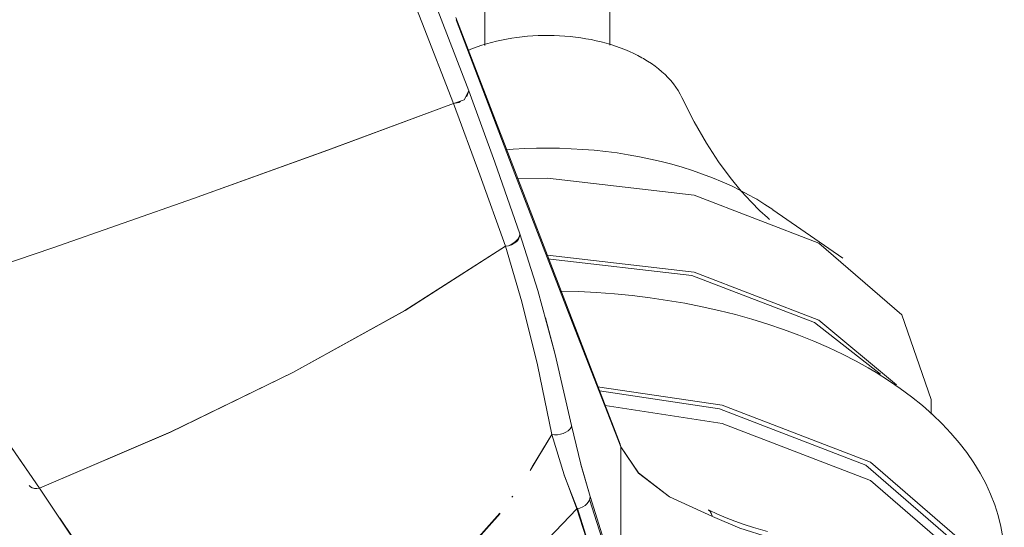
# Model space of a CAD drawing. Header units: millimetres. Extents: x 5921 to 11897, y 1480 to 7785.
# Tile 7 of 13: x 8448 to 8615, y 5444 to 5530. Entities that reach past the tile are written whole.
import ezdxf

# ---------------------------------------------------------------- set-up
doc = ezdxf.new("R2010")
doc.units = ezdxf.units.MM
doc.layers.add('Luminarias', color=7, linetype='Continuous', lineweight=20)

# ---------------------------------------------------------------- blocks, each defined once
blk = doc.blocks.new('33719DC - 33719DC ALO L Black_wood fan DC CCT-534711-00 Isometrico PDF')
at = {"layer": 'Luminarias', "lineweight": 15}
for p, q in [((-2409.4, 5582.41), (-2409.4, 5525.3)), ((-2388.23, 5525.31), (-2388.23, 5582.41)), ((-2414.33, 5530.04), (-2386.47, 5457.75)), ((-2414.25, 5529.65), (-2404.31, 5503.55)), ((-2404.31, 5503.55), (-2414.24, 5529.65)), ((-2407.72, 5505.5), (-2412.11, 5517.58)), ((-2403.45, 5493.36), (-2407.72, 5505.5)), ((-2404.31, 5503.54), (-2395.01, 5479.41)), ((-2395.01, 5479.41), (-2404.31, 5503.54)), ((-2348.78, 5489.22), (-2360.6, 5497.45)), ((-2405.91, 5491.26), (-2405.4, 5491.35)), ((-2397.5, 5472.93), (-2399.12, 5479.15)), ((-2395.01, 5479.4), (-2386.37, 5457.29)), ((-2386.37, 5457.29), (-2395.01, 5479.4)), ((-2353.58, 5478.32), (-2342.36, 5469.57)), ((-2352.85, 5478.74), (-2339.68, 5467.77)), ((-2394.71, 5460.87), (-2397.5, 5472.93)), ((-2333.81, 5462.83), (-2333.81, 5465.27)), ((-2396.11, 5459.56), (-2395.67, 5459.75)), ((-2395.67, 5459.75), (-2395.3, 5460)), ((-2395.3, 5460), (-2395, 5460.28)), ((-2395, 5460.28), (-2394.8, 5460.57)), ((-2394.8, 5460.57), (-2394.71, 5460.87)), ((-2394.71, 5460.87), (-2393.16, 5454.34)), ((-2393.16, 5454.34), (-2394.71, 5460.87)), ((-2398.05, 5459.36), (-2401.72, 5453.24)), ((-2401.37, 5453.87), (-2398.05, 5459.36)), ((-2398.05, 5459.36), (-2397.59, 5459.31)), ((-2398.05, 5459.36), (-2395.95, 5452.51)), ((-2397.59, 5459.31), (-2397.1, 5459.33)), ((-2397.1, 5459.33), (-2396.6, 5459.41)), ((-2396.6, 5459.42), (-2396.11, 5459.56)), ((-2386.37, 5457.29), (-2386.47, 5457.75)), ((-2386.47, 5457.75), (-2386.37, 5457.29)), ((-2386.37, 5432.28), (-2386.37, 5457.29)), ((-2386.37, 5457.29), (-2386.37, 5432.28)), ((-2393.15, 5454.31), (-2391.58, 5448.86)), ((-2391.58, 5448.86), (-2393.15, 5454.3)), ((-2395.94, 5452.48), (-2393.78, 5446.8)), ((-2486.57, 5450.75), (-2486.33, 5450.52)), ((-2486.33, 5450.52), (-2486.04, 5450.35)), ((-2486.03, 5450.35), (-2485.68, 5450.24)), ((-2485.68, 5450.24), (-2485.28, 5450.2)), ((-2485.28, 5450.2), (-2484.84, 5450.27)), ((-2468.76, 5426.18), (-2484.84, 5450.27)), ((-2484.84, 5450.27), (-2484.48, 5449.74)), ((-2404.82, 5448.72), (-2404.66, 5448.94))]:
    blk.add_line(p, q, dxfattribs=at)
for points in [[(-2414.69, 5515.44, 0), (-2430.8, 5556.85, 0), (-2448.28, 5597.97, 0), (-2467.17, 5638.94, 0), (-2487.15, 5679.15, 0), (-2509.1, 5720.26, 0), (-2532.5, 5761.09, 0), (-2556.91, 5801.06, 0)], [(-2487.16, 5679.15, 0), (-2467.22, 5639.07, 0), (-2448.31, 5598.07, 0), (-2430.8, 5556.85, 0), (-2414.69, 5515.44, 0)], [(-2455.52, 5622.18, 0), (-2440.05, 5587.47, 0), (-2425.58, 5552.61, 0), (-2412.11, 5517.58, 0)], [(-2412.26, 5524.45, 0), (-2411.51, 5524.75, 0), (-2410.72, 5525.04, 0), (-2409.93, 5525.31, 0), (-2409.11, 5525.56, 0), (-2408.28, 5525.79, 0), (-2407.44, 5526, 0), (-2406.58, 5526.19, 0), (-2405.72, 5526.36, 0), (-2404.84, 5526.51, 0), (-2403.96, 5526.64, 0), (-2403.07, 5526.75, 0), (-2402.17, 5526.84, 0), (-2401.27, 5526.9, 0), (-2400.37, 5526.95, 0), (-2399.46, 5526.98, 0), (-2398.55, 5526.98, 0), (-2397.65, 5526.96, 0), (-2396.74, 5526.93, 0), (-2395.84, 5526.87, 0), (-2394.94, 5526.79, 0), (-2394.05, 5526.69, 0), (-2393.16, 5526.57, 0), (-2392.28, 5526.43, 0), (-2391.41, 5526.27, 0), (-2390.55, 5526.08, 0), (-2389.71, 5525.88, 0), (-2388.87, 5525.66, 0), (-2388.05, 5525.42, 0), (-2387.24, 5525.16, 0), (-2386.45, 5524.88, 0), (-2385.68, 5524.58, 0), (-2384.92, 5524.26, 0), (-2384.19, 5523.92, 0), (-2383.47, 5523.56, 0), (-2382.78, 5523.19, 0), (-2382.54, 5523.05, 0)], [(-2376.02, 5516.45, 0), (-2376.33, 5517.05, 0), (-2376.67, 5517.64, 0), (-2377.05, 5518.22, 0), (-2377.46, 5518.78, 0), (-2377.9, 5519.32, 0), (-2378.38, 5519.84, 0), (-2378.88, 5520.35, 0), (-2379.42, 5520.84, 0), (-2379.98, 5521.31, 0), (-2380.57, 5521.77, 0), (-2381.18, 5522.2, 0), (-2381.82, 5522.62, 0), (-2382.49, 5523.02, 0), (-2382.54, 5523.05, 0)], [(-2414.69, 5515.44, 0), (-2412.91, 5516.06, 0), (-2412.12, 5517.57, 0)], [(-2412.11, 5517.58, 0), (-2412.37, 5516.83, 0), (-2412.52, 5516.62, 0)], [(-2412.11, 5517.58, 0), (-2407.72, 5505.5, 0), (-2403.45, 5493.36, 0)], [(-2376.02, 5516.45, 0), (-2373.97, 5512.36, 0), (-2371.88, 5508.74, 0), (-2369.82, 5505.59, 0), (-2367.83, 5502.89, 0), (-2365.98, 5500.62, 0), (-2364.29, 5498.76, 0), (-2362.8, 5497.26, 0), (-2361.54, 5496.11, 0), (-2361.2, 5495.82, 0)], [(-2507.41, 5482.56, 0), (-2482.58, 5490.98, 0), (-2458.71, 5499.34, 0), (-2435.99, 5507.54, 0), (-2414.69, 5515.44, 0)], [(-2414.69, 5515.44, 0), (-2436.04, 5507.52, 0), (-2458.72, 5499.33, 0), (-2482.55, 5490.99, 0), (-2507.41, 5482.56, 0)], [(-2413.51, 5515.79, 0), (-2413.8, 5515.64, 0), (-2414.69, 5515.44, 0)], [(-2414.69, 5515.44, 0), (-2410.26, 5503.38, 0), (-2405.91, 5491.26, 0)], [(-2405.91, 5491.26, 0), (-2410.26, 5503.38, 0), (-2414.69, 5515.44, 0)], [(-2405.85, 5507.59, 0), (-2404.58, 5507.69, 0), (-2402.63, 5507.8, 0), (-2400.66, 5507.87, 0), (-2398.7, 5507.89, 0), (-2396.73, 5507.86, 0), (-2394.77, 5507.79, 0), (-2392.81, 5507.68, 0), (-2390.87, 5507.52, 0), (-2388.93, 5507.31, 0), (-2387.01, 5507.06, 0), (-2385.11, 5506.76, 0), (-2383.22, 5506.43, 0), (-2381.36, 5506.04, 0), (-2379.53, 5505.62, 0), (-2377.72, 5505.15, 0), (-2375.95, 5504.64, 0), (-2374.21, 5504.09, 0), (-2372.51, 5503.49, 0), (-2370.84, 5502.86, 0), (-2369.22, 5502.19, 0), (-2367.64, 5501.48, 0), (-2366.1, 5500.73, 0), (-2364.62, 5499.94, 0), (-2363.78, 5499.47, 0)], [(-2403.93, 5502.68, 0), (-2398.81, 5502.79, 0), (-2373.94, 5499.94, 0), (-2352.85, 5491.8, 0)], [(-2360.63, 5497.47, 0), (-2361.96, 5498.36, 0), (-2363.35, 5499.21, 0), (-2363.78, 5499.47, 0)], [(-2403.46, 5493.35, 0), (-2403.52, 5492.92, 0), (-2403.71, 5492.48, 0), (-2404, 5492.09, 0), (-2404.41, 5491.76, 0), (-2404.88, 5491.5, 0), (-2405.39, 5491.33, 0), (-2405.91, 5491.26, 0)], [(-2403.45, 5493.36, 0), (-2400.41, 5483.78, 0), (-2397.5, 5472.93, 0), (-2394.71, 5460.87, 0)], [(-2405.39, 5491.35, 0), (-2404.92, 5491.55, 0), (-2404.48, 5491.83, 0), (-2404.1, 5492.16, 0), (-2403.78, 5492.53, 0), (-2403.56, 5492.92, 0)], [(-2352.85, 5491.8, 0), (-2338.76, 5479.63, 0), (-2333.81, 5465.27, 0)], [(-2484.84, 5450.27, 0), (-2462.62, 5459.78, 0), (-2441.89, 5469.86, 0), (-2422.88, 5480.4, 0), (-2405.91, 5491.26, 0)], [(-2405.91, 5491.26, 0), (-2422.92, 5480.37, 0), (-2441.9, 5469.85, 0), (-2462.6, 5459.79, 0), (-2484.84, 5450.27, 0)], [(-2405.91, 5491.26, 0), (-2403.11, 5481.84, 0), (-2400.49, 5471.14, 0), (-2398.05, 5459.36, 0)], [(-2398.05, 5459.36, 0), (-2400.5, 5471.17, 0), (-2403.12, 5481.86, 0), (-2405.91, 5491.26, 0)], [(-2398.81, 5489.73, 0), (-2373.94, 5486.87, 0), (-2352.85, 5478.74, 0)], [(-2398.76, 5489.13, 0), (-2374.33, 5486.32, 0), (-2353.58, 5478.32, 0)], [(-2396.58, 5483.66, 0), (-2393.52, 5483.58, 0), (-2390.47, 5483.42, 0), (-2387.43, 5483.19, 0), (-2384.42, 5482.89, 0), (-2381.42, 5482.53, 0), (-2378.45, 5482.09, 0), (-2375.51, 5481.59, 0), (-2372.61, 5481.01, 0), (-2369.75, 5480.37, 0), (-2366.93, 5479.67, 0), (-2364.16, 5478.9, 0), (-2361.45, 5478.07, 0), (-2358.79, 5477.17, 0), (-2356.2, 5476.21, 0), (-2353.67, 5475.19, 0), (-2351.21, 5474.11, 0), (-2348.83, 5472.98, 0), (-2346.52, 5471.79, 0), (-2344.5, 5470.67, 0)], [(-2507.41, 5482.56, 0), (-2496.37, 5466.97, 0), (-2484.84, 5450.27, 0)], [(-2484.84, 5450.27, 0), (-2496.35, 5466.93, 0), (-2507.41, 5482.56, 0)], [(-2321.42, 5438.15, 0), (-2321.49, 5440.03, 0), (-2321.68, 5441.91, 0), (-2322, 5443.77, 0), (-2322.46, 5445.63, 0), (-2323.04, 5447.46, 0), (-2323.74, 5449.28, 0), (-2324.57, 5451.08, 0), (-2325.51, 5452.84, 0), (-2326.58, 5454.58, 0), (-2327.76, 5456.29, 0), (-2329.05, 5457.96, 0), (-2330.46, 5459.6, 0), (-2331.97, 5461.19, 0), (-2333.58, 5462.75, 0), (-2335.3, 5464.26, 0), (-2337.12, 5465.73, 0), (-2339.03, 5467.15, 0), (-2341.03, 5468.53, 0), (-2343.13, 5469.85, 0), (-2344.5, 5470.67, 0)], [(-2390.3, 5467.45, 0), (-2369.2, 5464.33, 0), (-2344.09, 5454.65, 0)], [(-2389.97, 5466.78, 0), (-2369.63, 5463.73, 0), (-2344.89, 5454.18, 0)], [(-2388.99, 5464.28, 0), (-2369.19, 5461.24, 0), (-2344.08, 5451.55, 0)], [(-2394.71, 5460.87, 0), (-2394.8, 5460.57, 0), (-2395, 5460.28, 0), (-2395.3, 5460, 0), (-2395.67, 5459.75, 0), (-2396.11, 5459.56, 0), (-2396.6, 5459.42, 0), (-2397.1, 5459.33, 0), (-2397.59, 5459.31, 0), (-2398.05, 5459.36, 0)], [(-2393.79, 5446.79, 0), (-2395.95, 5452.52, 0), (-2398.05, 5459.36, 0)], [(-2386.37, 5457.29, 0), (-2383.36, 5452.84, 0), (-2378.1, 5448.81, 0), (-2370.86, 5445.47, 0)], [(-2370.86, 5445.47, 0), (-2378.11, 5448.81, 0), (-2383.37, 5452.85, 0), (-2386.37, 5457.29, 0)], [(-2344.09, 5454.65, 0), (-2327.31, 5440.15, 0), (-2321.42, 5423.05, 0), (-2321.47, 5421.55, 0)], [(-2344.89, 5454.18, 0), (-2328.36, 5439.9, 0), (-2323.63, 5430.42, 0)], [(-2344.08, 5451.55, 0), (-2327.3, 5437.05, 0), (-2321.46, 5421.51, 0)], [(-2484.84, 5450.27, 0), (-2485.28, 5450.2, 0), (-2485.68, 5450.24, 0), (-2486.04, 5450.34, 0), (-2486.33, 5450.52, 0), (-2486.57, 5450.75, 0)], [(-2393.78, 5446.8, 0), (-2393.29, 5446.9, 0), (-2392.82, 5447.08, 0), (-2392.4, 5447.34, 0), (-2392.06, 5447.67, 0), (-2391.8, 5448.05, 0), (-2391.64, 5448.45, 0), (-2391.58, 5448.86, 0)], [(-2386.62, 5432.26, 0), (-2389.2, 5440.55, 0), (-2391.67, 5448.36, 0)], [(-2391.58, 5448.86, 0), (-2388.95, 5440.58, 0), (-2386.37, 5432.28, 0)], [(-2393.79, 5446.79, 0), (-2404.75, 5435.3, 0), (-2417.56, 5424.53, 0), (-2432.23, 5414.59, 0), (-2448.67, 5405.59, 0), (-2458.17, 5401.21, 0)], [(-2458.17, 5401.22, 0), (-2448.63, 5405.62, 0), (-2432.2, 5414.61, 0), (-2417.52, 5424.56, 0), (-2404.71, 5435.34, 0), (-2393.79, 5446.79, 0)], [(-2388.59, 5430.21, 0), (-2391.16, 5438.5, 0), (-2393.79, 5446.79, 0)], [(-2393.73, 5446.8, 0), (-2391.16, 5438.71, 0), (-2388.59, 5430.42, 0)], [(-2371.59, 5446.59, 0), (-2371.23, 5446.43, 0), (-2370.87, 5445.58, 0)], [(-2370.87, 5445.58, 0), (-2371.29, 5446.38, 0), (-2371.53, 5446.51, 0)], [(-2371.38, 5446.53, 0), (-2369.98, 5445.88, 0), (-2368.52, 5445.26, 0), (-2367.03, 5444.68, 0), (-2365.49, 5444.13, 0), (-2363.91, 5443.62, 0), (-2362.29, 5443.14, 0), (-2361.55, 5442.93, 0)], [(-2481.38, 5445.16, 0), (-2476.87, 5438.45, 0), (-2472.18, 5431.4, 0)], [(-2406.82, 5446, 0), (-2417.95, 5433.5, 0), (-2431.46, 5422, 0), (-2447.18, 5411.62, 0), (-2464.88, 5402.46, 0)], [(-2447.17, 5411.6, 0), (-2431.46, 5421.98, 0), (-2418.05, 5433.44, 0), (-2406.85, 5446.01, 0)], [(-2370.86, 5445.47, 0), (-2366.22, 5443.52, 0), (-2361.18, 5441.94, 0)], [(-2361.18, 5441.94, 0), (-2366.22, 5443.52, 0), (-2370.86, 5445.47, 0)]]:
    blk.add_polyline3d(points, dxfattribs=at)

msp = doc.modelspace()

# ---------------------------------------------------------------- block references
at = {"layer": 'Luminarias', "color": 7, "lineweight": 15, "true_color": 0xfafafa}
msp.add_blockref('33719DC - 33719DC ALO L Black_wood fan DC CCT-534711-00 Isometrico PDF', (10936.37, 0), dxfattribs=at)

doc.saveas('drawing.dxf')
